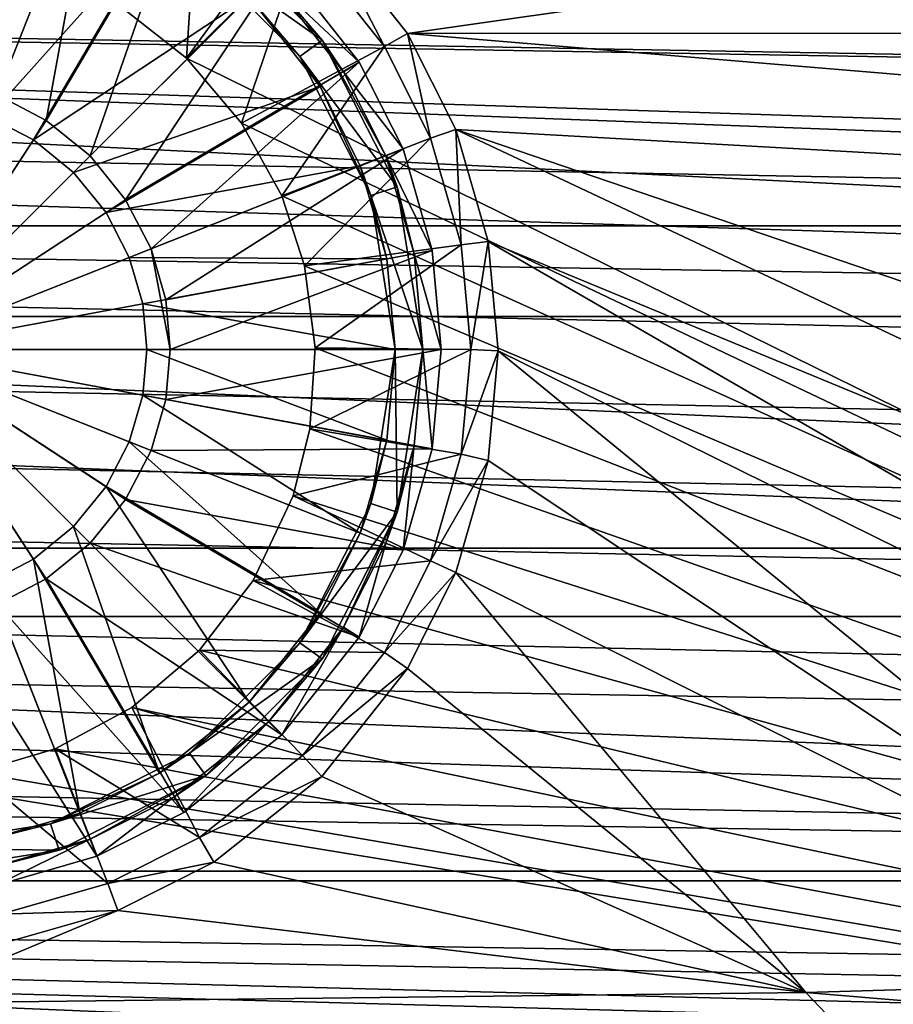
# Model space of a CAD drawing. Header units: metres. Extents: x -1004 to 0, y -808 to 0.
# Tile 47 of 120: x -489 to -394, y -741 to -634. Entities that reach past the tile are written whole.
import ezdxf

# ---------------------------------------------------------------- set-up
doc = ezdxf.new("R2010")
doc.units = ezdxf.units.M

msp = doc.modelspace()

# ---------------------------------------------------------------- linework, layer by layer
at = {"layer": 'top0123413'}
for points in [[(-10, -10, 90), (-470.61264, -638.481506, 90), (-477.800262, -632.855408, 90)], [(-217.024689, -763.271118, 90), (-470.61264, -638.481506, 90), (-10, -10, 90)], [(-446.666656, -635.821777, 108.924751), (-68.972, -581.893311, 109.866074), (-455.945892, -624.124634, 109.128922)], [(-446.666656, -635.821777, 108.924751), (-72.863602, -635.790283, 108.925301), (-68.972, -581.893311, 109.866074)], [(-469.2117, -617.209473, 100.647316), (-477.800262, -632.855408, 90), (-470.61264, -638.481506, 90)], [(-458.046448, -626.061951, 100.49279), (-469.2117, -617.209473, 100.647316), (-470.61264, -638.481506, 90)], [(-455.945892, -624.124634, 109.128922), (-458.046448, -626.061951, 100.49279), (-449.186218, -637.227966, 100.29789)], [(-446.666656, -635.821777, 108.924751), (-455.945892, -624.124634, 109.128922), (-449.186218, -637.227966, 100.29789)], [(-458.046448, -626.061951, 100.49279), (-470.61264, -638.481506, 90), (-464.635803, -645.519958, 90)], [(-449.186218, -637.227966, 100.29789), (-458.046448, -626.061951, 100.49279), (-464.635803, -645.519958, 90)], [(-446.666656, -635.821777, 108.924751), (-449.186218, -637.227966, 100.29789), (-444.19281, -647.143677, 100.124809)], [(-75.543327, -666.815796, 108.383751), (-72.863602, -635.790283, 108.925301), (-446.666656, -635.821777, 108.924751)], [(-441.436462, -646.210693, 108.743408), (-75.543327, -666.815796, 108.383751), (-446.666656, -635.821777, 108.924751)], [(-441.436462, -646.210693, 108.743408), (-446.666656, -635.821777, 108.924751), (-444.19281, -647.143677, 100.124809)], [(-449.186218, -637.227966, 100.29789), (-464.635803, -645.519958, 90), (-460.300934, -653.400208, 90)], [(-444.19281, -647.143677, 100.124809), (-449.186218, -637.227966, 100.29789), (-460.300934, -653.400208, 90)], [(-464.635803, -645.519958, 90), (-470.61264, -638.481506, 90), (-217.024689, -763.271118, 90)], [(-217.024689, -763.271118, 90), (-460.300934, -653.400208, 90), (-464.635803, -645.519958, 90)], [(-444.19281, -647.143677, 100.124809), (-460.300934, -653.400208, 90), (-457.822479, -660.988586, 90)], [(-440.863068, -658.717896, 99.922783), (-444.19281, -647.143677, 100.124809), (-457.822479, -660.988586, 90)], [(-441.436462, -646.210693, 108.743408), (-444.19281, -647.143677, 100.124809), (-440.863068, -658.717896, 99.922783)], [(-255.874863, -733.559692, 107.218727), (-441.436462, -646.210693, 108.743408), (-437.949738, -658.335693, 108.531769)], [(-255.874863, -733.559692, 107.218727), (-196.51123, -729.609436, 107.287682), (-441.436462, -646.210693, 108.743408)], [(-196.51123, -729.609436, 107.287682), (-75.543327, -666.815796, 108.383751), (-441.436462, -646.210693, 108.743408)], [(-437.949738, -658.335693, 108.531769), (-441.436462, -646.210693, 108.743408), (-440.863068, -658.717896, 99.922783)], [(-457.822479, -660.988586, 90), (-460.300934, -653.400208, 90), (-217.024689, -763.271118, 90)], [(-440.863068, -658.717896, 99.922783), (-457.822479, -660.988586, 90), (-456.670807, -669.859314, 90)], [(-439.823486, -670.037109, 99.725204), (-440.863068, -658.717896, 99.922783), (-456.670807, -669.859314, 90)], [(-437.949738, -658.335693, 108.531769), (-440.863068, -658.717896, 99.922783), (-439.823486, -670.037109, 99.725204)], [(-436.861908, -670.190369, 108.324844), (-437.949738, -658.335693, 108.531769), (-439.823486, -670.037109, 99.725204)], [(-303.401001, -736.096741, 107.174446), (-437.949738, -658.335693, 108.531769), (-436.861908, -670.190369, 108.324844)], [(-303.401001, -736.096741, 107.174446), (-255.874863, -733.559692, 107.218727), (-437.949738, -658.335693, 108.531769)], [(-456.670807, -669.859314, 90), (-457.822479, -660.988586, 90), (-217.024689, -763.271118, 90)], [(-439.823486, -670.037109, 99.725204), (-456.670807, -669.859314, 90), (-457.254608, -678.631104, 90)], [(-217.024689, -763.271118, 90), (-457.254608, -678.631104, 90), (-456.670807, -669.859314, 90)], [(-440.86087, -681.350769, 99.527725), (-439.823486, -670.037109, 99.725204), (-457.254608, -678.631104, 90)], [(-436.861908, -670.190369, 108.324844), (-439.823486, -670.037109, 99.725204), (-440.86087, -681.350769, 99.527725)], [(-437.949738, -682.045044, 108.11792), (-436.861908, -670.190369, 108.324844), (-440.86087, -681.350769, 99.527725)], [(-436.861908, -670.190369, 108.324844), (-437.949738, -682.045044, 108.11792), (-353.664551, -738.182129, 107.138046)], [(-353.664551, -738.182129, 107.138046), (-303.401001, -736.096741, 107.174446), (-436.861908, -670.190369, 108.324844)], [(-440.86087, -681.350769, 99.527725), (-457.254608, -678.631104, 90), (-459.069885, -685.87146, 90)], [(-459.069885, -685.87146, 90), (-457.254608, -678.631104, 90), (-217.024689, -763.271118, 90)], [(-444.188354, -692.925598, 99.325684), (-440.86087, -681.350769, 99.527725), (-459.069885, -685.87146, 90)], [(-437.949738, -682.045044, 108.11792), (-440.86087, -681.350769, 99.527725), (-444.188354, -692.925598, 99.325684)], [(-441.436462, -694.170044, 107.906281), (-437.949738, -682.045044, 108.11792), (-444.188354, -692.925598, 99.325684)], [(-437.949738, -682.045044, 108.11792), (-441.436462, -694.170044, 107.906281), (-353.664551, -738.182129, 107.138046)], [(-444.188354, -692.925598, 99.325684), (-459.069885, -685.87146, 90), (-463.392822, -695.056335, 90)], [(-463.392822, -695.056335, 90), (-459.069885, -685.87146, 90), (-217.024689, -763.271118, 90)], [(-449.181946, -702.845642, 99.152527), (-444.188354, -692.925598, 99.325684), (-463.392822, -695.056335, 90)], [(-441.436462, -694.170044, 107.906281), (-444.188354, -692.925598, 99.325684), (-449.181946, -702.845642, 99.152527)], [(-449.181946, -702.845642, 99.152527), (-463.392822, -695.056335, 90), (-469.208771, -702.596619, 90)], [(-217.024689, -763.271118, 90), (-469.208771, -702.596619, 90), (-463.392822, -695.056335, 90)], [(-446.666656, -704.55896, 107.724937), (-441.436462, -694.170044, 107.906281), (-449.181946, -702.845642, 99.152527)], [(-441.436462, -694.170044, 107.906281), (-446.666656, -704.55896, 107.724937), (-403.542206, -739.649902, 107.112427)], [(-353.664551, -738.182129, 107.138046), (-441.436462, -694.170044, 107.906281), (-403.542206, -739.649902, 107.112427)], [(-458.037872, -714.010071, 98.957649), (-469.208771, -702.596619, 90), (-476.532684, -708.799988, 90)], [(-476.532684, -708.799988, 90), (-469.208771, -702.596619, 90), (-217.024689, -763.271118, 90)], [(-458.037872, -714.010071, 98.957649), (-449.181946, -702.845642, 99.152527), (-469.208771, -702.596619, 90)], [(-446.666656, -704.55896, 107.724937), (-449.181946, -702.845642, 99.152527), (-458.037872, -714.010071, 98.957649)], [(-455.945892, -716.256104, 107.52076), (-446.666656, -704.55896, 107.724937), (-458.037872, -714.010071, 98.957649)], [(-403.542206, -739.649902, 107.112427), (-446.666656, -704.55896, 107.724937), (-455.945892, -716.256104, 107.52076)], [(-469.204803, -722.86676, 98.803055), (-476.532684, -708.799988, 90), (-484.840179, -713.259583, 90)], [(-484.840179, -713.259583, 90), (-476.532684, -708.799988, 90), (-217.024689, -763.271118, 90)], [(-469.204803, -722.86676, 98.803055), (-458.037872, -714.010071, 98.957649), (-476.532684, -708.799988, 90)], [(-479.124207, -727.859497, 98.715912), (-484.840179, -713.259583, 90), (-493.500549, -715.832275, 90)], [(-217.024689, -763.271118, 90), (-493.500549, -715.832275, 90), (-484.840179, -713.259583, 90)], [(-479.124207, -727.859497, 98.715912), (-469.204803, -722.86676, 98.803055), (-484.840179, -713.259583, 90)], [(-455.945892, -716.256104, 107.52076), (-458.037872, -714.010071, 98.957649), (-469.204803, -722.86676, 98.803055)], [(-502.018646, -716.639648, 90), (-493.500549, -715.832275, 90), (-217.024689, -763.271118, 90)], [(-490.70047, -731.187622, 98.657814), (-479.124207, -727.859497, 98.715912), (-493.500549, -715.832275, 90)], [(-467.644836, -725.533936, 107.358818), (-455.945892, -716.256104, 107.52076), (-469.204803, -722.86676, 98.803055)], [(-455.945892, -716.256104, 107.52076), (-467.644836, -725.533936, 107.358818), (-403.542206, -739.649902, 107.112427)], [(-787.024658, -763.271118, 90), (-502.018646, -716.639648, 90), (-217.024689, -763.271118, 90)], [(-467.644836, -725.533936, 107.358818), (-469.204803, -722.86676, 98.803055), (-479.124207, -727.859497, 98.715912)], [(-478.035339, -730.763306, 107.26754), (-467.644836, -725.533936, 107.358818), (-479.124207, -727.859497, 98.715912)], [(-467.644836, -725.533936, 107.358818), (-478.035339, -730.763306, 107.26754), (-403.542206, -739.649902, 107.112427)], [(-478.035339, -730.763306, 107.26754), (-479.124207, -727.859497, 98.715912), (-490.70047, -731.187622, 98.657814)], [(-403.542206, -739.649902, 107.112427), (-478.035339, -730.763306, 107.26754), (-502.018616, -740.803467, 107.092285)], [(-478.035339, -730.763306, 107.26754), (-490.16217, -734.249512, 107.206688), (-502.018616, -740.803467, 107.092285)], [(-490.16217, -734.249512, 107.206688), (-478.035339, -730.763306, 107.26754), (-490.70047, -731.187622, 98.657814)], [(-353.664551, -738.182129, 107.138046), (-403.542206, -739.649902, 107.112427), (-346.450989, -744.4599, 134.737961)], [(-403.542206, -739.649902, 107.112427), (-502.018616, -740.803467, 107.092285), (-398.302673, -745.139038, 134.642822)], [(-346.450989, -744.4599, 134.737961), (-403.542206, -739.649902, 107.112427), (-398.302673, -745.139038, 134.642822)], [(-398.302673, -745.139038, 134.642822), (-502.018616, -740.803467, 107.092285), (-605.734558, -745.139038, 134.642822)]]:
    msp.add_3dface(points, dxfattribs=at)
at = {"layer": 'top0123414'}
for points in [[(-861.490417, -642.571228, 2160.922607), (-820.791748, -630.385498, 2167.143799), (-122.590469, -656.636841, 2152.847168)], [(-860.662659, -642.614624, 2164.17627), (-111.604218, -666.464417, 2150.060791), (-820.791748, -631.100647, 2169.999756)], [(-122.590469, -656.636841, 2152.847168), (-820.791748, -630.385498, 2167.143799), (-142.546951, -642.57135, 2160.922363)], [(-820.791748, -630.385498, 2167.143799), (-183.245575, -630.385498, 2167.143799), (-142.546951, -642.57135, 2160.922363)], [(-111.604218, -666.464417, 2150.060791), (-126.549164, -653.800354, 2157.918945), (-820.791748, -631.100647, 2169.999756)], [(-820.791748, -631.100647, 2169.999756), (-126.549164, -653.800354, 2157.918945), (-143.374649, -642.614624, 2164.17627)], [(-820.791748, -631.100647, 2169.999756), (-143.374649, -642.614624, 2164.17627), (-183.245575, -631.100647, 2169.999756)], [(-881.446838, -656.636719, 2152.847168), (-861.490417, -642.571228, 2160.922607), (-122.590469, -656.636841, 2152.847168)], [(-111.604218, -666.464417, 2150.060791), (-860.662659, -642.614624, 2164.17627), (-877.488159, -653.800354, 2157.918945)], [(-892.433105, -666.464417, 2150.060791), (-111.604218, -666.464417, 2150.060791), (-877.488159, -653.800354, 2157.918945)], [(-900.24408, -674.100098, 2141.3396), (-881.446838, -656.636719, 2152.847168), (-88.32534, -691.559998, 2127.946533)], [(-88.32534, -691.559998, 2127.946533), (-881.446838, -656.636719, 2152.847168), (-103.794624, -674.098572, 2141.340576)], [(-881.446838, -656.636719, 2152.847168), (-122.590469, -656.636841, 2152.847168), (-103.794624, -674.098572, 2141.340576)], [(-82.025612, -698.934814, 2125.518311), (-892.433105, -666.464417, 2150.060791), (-908.267273, -682.555786, 2138.76001)], [(-82.025612, -698.934814, 2125.518311), (-95.77002, -682.555786, 2138.76001), (-892.433105, -666.464417, 2150.060791)], [(-95.77002, -682.555786, 2138.76001), (-111.604218, -666.464417, 2150.060791), (-892.433105, -666.464417, 2150.060791)], [(-915.710327, -691.557922, 2127.948242), (-900.24408, -674.100098, 2141.3396), (-88.32534, -691.559998, 2127.946533)], [(-922.011719, -698.934814, 2125.518311), (-82.025612, -698.934814, 2125.518311), (-908.267273, -682.555786, 2138.76001)], [(-929.519958, -710.107422, 2111.224365), (-915.710327, -691.557922, 2127.948242), (-64.485641, -726.523254, 2093.7229)], [(-64.485641, -726.523254, 2093.7229), (-915.710327, -691.557922, 2127.948242), (-74.51738, -710.107361, 2111.224365)], [(-915.710327, -691.557922, 2127.948242), (-88.32534, -691.559998, 2127.946533), (-74.51738, -710.107361, 2111.224365)], [(-62.764313, -727.559326, 2097.011475), (-922.011719, -698.934814, 2125.518311), (-932.55365, -713.46698, 2112.021973)], [(-62.764313, -727.559326, 2097.011475), (-71.483635, -713.46698, 2112.021973), (-922.011719, -698.934814, 2125.518311)], [(-71.483635, -713.46698, 2112.021973), (-82.025612, -698.934814, 2125.518311), (-922.011719, -698.934814, 2125.518311)], [(-939.551636, -726.523193, 2093.723145), (-929.519958, -710.107422, 2111.224365), (-64.485641, -726.523254, 2093.7229)], [(-941.27301, -727.559326, 2097.011475), (-62.764313, -727.559326, 2097.011475), (-932.55365, -713.46698, 2112.021973)], [(-946.362122, -741.070984, 2075.415039), (-939.551636, -726.523193, 2093.723145), (-54.187531, -749.625977, 2063.023682)], [(-54.187531, -749.625977, 2063.023682), (-939.551636, -726.523193, 2093.723145), (-57.675217, -741.070984, 2075.415039)], [(-939.551636, -726.523193, 2093.723145), (-64.485641, -726.523254, 2093.7229), (-57.675217, -741.070984, 2075.415039)], [(-941.27301, -727.559326, 2097.011475), (-949.259888, -744.18219, 2076.154297), (-51.716675, -751.684326, 2065.279785)], [(-51.716675, -751.684326, 2065.279785), (-54.777439, -744.18219, 2076.154297), (-941.27301, -727.559326, 2097.011475)], [(-54.777439, -744.18219, 2076.154297), (-62.764313, -727.559326, 2097.011475), (-941.27301, -727.559326, 2097.011475)]]:
    msp.add_3dface(points, dxfattribs=at)
at = {"layer": 'top0123422'}
for points in [[(-480.301758, -615.182617, 111.452499), (-491.282684, -612.025391, 111.452499), (-491.104034, -642.470093, 115.948647)], [(-485.792908, -645.221558, 115.948647), (-480.301758, -615.182617, 111.452499), (-491.104034, -642.470093, 115.948647)], [(-470.890594, -619.920166, 111.452499), (-480.301758, -615.182617, 111.452499), (-485.792908, -645.221558, 115.948647)], [(-492.192505, -616.941833, 109.382034), (-482.142151, -619.831543, 109.382034), (-497.084229, -643.374268, 113.182106)], [(-482.142151, -619.831543, 109.382034), (-492.03656, -644.825562, 113.182106), (-497.084229, -643.374268, 113.182106)], [(-482.142151, -619.831543, 109.382034), (-473.526306, -624.169006, 109.382034), (-492.03656, -644.825562, 113.182106)], [(-481.051636, -649.073059, 115.948647), (-470.890594, -619.920166, 111.452499), (-485.792908, -645.221558, 115.948647)], [(-460.299591, -628.320984, 111.452499), (-470.890594, -619.920166, 111.452499), (-481.051636, -649.073059, 115.948647)], [(-473.526306, -624.169006, 109.382034), (-487.179199, -647.34198, 113.182106), (-492.03656, -644.825562, 113.182106)], [(-473.526306, -624.169006, 109.382034), (-463.835083, -631.856506, 109.382034), (-487.179199, -647.34198, 113.182106)], [(-468.515076, -623.926331, 101.509148), (-455.904877, -636.536499, 101.509148), (-470.278442, -626.353333, 101.509148)], [(-455.904877, -636.536499, 101.509148), (-468.515076, -623.926331, 101.509148), (-461.713745, -629.735168, 108.797249)], [(-458.331909, -638.299866, 101.509148), (-463.835083, -631.856506, 109.382034), (-470.278442, -626.353333, 101.509148)], [(-455.904877, -636.536499, 101.509148), (-458.331909, -638.299866, 101.509148), (-470.278442, -626.353333, 101.509148)], [(-477.200134, -653.814331, 115.948647), (-460.299591, -628.320984, 111.452499), (-481.051636, -649.073059, 115.948647)], [(-451.898743, -638.912048, 111.452499), (-460.299591, -628.320984, 111.452499), (-477.200134, -653.814331, 115.948647)], [(-461.713745, -629.735168, 108.797249), (-460.299591, -628.320984, 108.389137), (-451.898743, -638.912048, 108.389137)], [(-451.898743, -638.912048, 108.389137), (-460.299591, -628.320984, 108.389137), (-451.898743, -638.912048, 111.452499)], [(-451.898743, -638.912048, 111.452499), (-460.299591, -628.320984, 108.389137), (-460.299591, -628.320984, 111.452499)], [(-453.598236, -639.966309, 108.797249), (-461.713745, -629.735168, 108.797249), (-451.898743, -638.912048, 108.389137)], [(-455.904877, -636.536499, 101.509148), (-461.713745, -629.735168, 108.797249), (-453.598236, -639.966309, 108.797249)], [(-463.835083, -631.856506, 109.382034), (-482.842987, -650.864441, 113.182106), (-487.179199, -647.34198, 113.182106)], [(-463.835083, -631.856506, 109.382034), (-456.147552, -641.547729, 109.382034), (-482.842987, -650.864441, 113.182106)], [(-456.147552, -641.547729, 109.382034), (-463.835083, -631.856506, 109.382034), (-458.331909, -638.299866, 101.509148)], [(-455.904877, -636.536499, 101.509148), (-447.808624, -652.426331, 101.509148), (-458.331909, -638.299866, 101.509148)], [(-447.808624, -652.426331, 101.509148), (-455.904877, -636.536499, 101.509148), (-449.020721, -649.059326, 108.797256)], [(-449.020721, -649.059326, 108.797256), (-455.904877, -636.536499, 101.509148), (-453.598236, -639.966309, 108.797249)], [(-450.661774, -653.353333, 101.509148), (-456.147552, -641.547729, 109.382034), (-458.331909, -638.299866, 101.509148)], [(-447.808624, -652.426331, 101.509148), (-450.661774, -653.353333, 101.509148), (-458.331909, -638.299866, 101.509148)], [(-474.448639, -659.125488, 115.948647), (-451.898743, -638.912048, 111.452499), (-477.200134, -653.814331, 115.948647)], [(-474.448639, -659.125488, 115.948647), (-447.161194, -648.323181, 111.452507), (-451.898743, -638.912048, 111.452499)], [(-453.598236, -639.966309, 108.797249), (-451.898743, -638.912048, 108.389137), (-447.161194, -648.323181, 108.389137)], [(-447.161194, -648.323181, 108.389137), (-451.898743, -638.912048, 108.389137), (-447.161194, -648.323181, 111.452507)], [(-447.161194, -648.323181, 111.452507), (-451.898743, -638.912048, 108.389137), (-451.898743, -638.912048, 111.452499)], [(-449.020721, -649.059326, 108.797256), (-453.598236, -639.966309, 108.797249), (-447.161194, -648.323181, 108.389137)], [(-456.147552, -641.547729, 109.382034), (-479.320557, -655.200623, 113.182106), (-482.842987, -650.864441, 113.182106)], [(-456.147552, -641.547729, 109.382034), (-451.810089, -650.163574, 109.382034), (-479.320557, -655.200623, 113.182106)], [(-451.810089, -650.163574, 109.382034), (-456.147552, -641.547729, 109.382034), (-450.661774, -653.353333, 101.509148)], [(-485.792908, -645.221558, 115.948647), (-491.104034, -642.470093, 115.948647), (-502.018829, -670.040283, 117.452507)], [(-492.03656, -644.825562, 113.182106), (-487.179199, -647.34198, 113.182106), (-502.018829, -670.040283, 114.452507)], [(-481.051636, -649.073059, 115.948647), (-485.792908, -645.221558, 115.948647), (-502.018829, -670.040283, 117.452507)], [(-487.179199, -647.34198, 113.182106), (-482.842987, -650.864441, 113.182106), (-502.018829, -670.040283, 114.452507)], [(-477.200134, -653.814331, 115.948647), (-481.051636, -649.073059, 115.948647), (-502.018829, -670.040283, 117.452507)], [(-472.861755, -664.644653, 115.948647), (-447.161194, -648.323181, 111.452507), (-474.448639, -659.125488, 115.948647)], [(-444.003937, -659.304138, 111.452507), (-447.161194, -648.323181, 111.452507), (-472.861755, -664.644653, 115.948647)], [(-449.020721, -649.059326, 108.797256), (-447.161194, -648.323181, 108.389137), (-444.003937, -659.304138, 108.389137)], [(-445.97049, -659.66803, 108.797256), (-449.020721, -649.059326, 108.797256), (-444.003937, -659.304138, 108.389137)], [(-445.97049, -659.66803, 108.797256), (-447.808624, -652.426331, 101.509148), (-449.020721, -649.059326, 108.797256)], [(-444.003937, -659.304138, 111.452507), (-444.003937, -659.304138, 108.389137), (-447.161194, -648.323181, 108.389137)], [(-444.003937, -659.304138, 111.452507), (-447.161194, -648.323181, 108.389137), (-447.161194, -648.323181, 111.452507)], [(-451.810089, -650.163574, 109.382034), (-476.804138, -660.057983, 113.182106), (-479.320557, -655.200623, 113.182106)], [(-451.810089, -650.163574, 109.382034), (-448.92041, -660.213928, 109.382042), (-476.804138, -660.057983, 113.182106)], [(-448.92041, -660.213928, 109.382042), (-451.810089, -650.163574, 109.382034), (-450.661774, -653.353333, 101.509148)], [(-482.842987, -650.864441, 113.182106), (-479.320557, -655.200623, 113.182106), (-502.018829, -670.040283, 114.452507)], [(-447.808624, -652.426331, 101.509148), (-445.018829, -670.040283, 101.509148), (-450.661774, -653.353333, 101.509148)], [(-445.018829, -670.040283, 101.509148), (-447.808624, -652.426331, 101.509148), (-445.97049, -659.66803, 108.797256)], [(-448.92041, -660.213928, 109.382042), (-450.661774, -653.353333, 101.509148), (-448.018829, -670.040283, 101.509148)], [(-445.018829, -670.040283, 101.509148), (-448.018829, -670.040283, 101.509148), (-450.661774, -653.353333, 101.509148)], [(-474.448639, -659.125488, 115.948647), (-477.200134, -653.814331, 115.948647), (-502.018829, -670.040283, 117.452507)], [(-479.320557, -655.200623, 113.182106), (-476.804138, -660.057983, 113.182106), (-502.018829, -670.040283, 114.452507)], [(-474.448639, -659.125488, 115.948647), (-502.018829, -670.040283, 117.452507), (-472.36673, -670.040283, 115.948647)], [(-472.36673, -670.040283, 115.948647), (-472.861755, -664.644653, 115.948647), (-474.448639, -659.125488, 115.948647)], [(-444.003937, -659.304138, 111.452507), (-472.861755, -664.644653, 115.948647), (-472.36673, -670.040283, 115.948647)], [(-443.01889, -670.040283, 111.452507), (-444.003937, -659.304138, 111.452507), (-472.36673, -670.040283, 115.948647)], [(-445.97049, -659.66803, 108.797256), (-444.003937, -659.304138, 108.389137), (-443.01889, -670.040283, 108.389137)], [(-445.018829, -670.040283, 108.797256), (-445.97049, -659.66803, 108.797256), (-443.01889, -670.040283, 108.389137)], [(-445.018829, -670.040283, 108.797256), (-445.018829, -670.040283, 101.509148), (-445.97049, -659.66803, 108.797256)], [(-443.01889, -670.040283, 111.452507), (-443.01889, -670.040283, 108.389137), (-444.003937, -659.304138, 111.452507)], [(-443.01889, -670.040283, 108.389137), (-444.003937, -659.304138, 108.389137), (-444.003937, -659.304138, 111.452507)], [(-476.804138, -660.057983, 113.182106), (-475.352814, -665.105652, 113.182106), (-502.018829, -670.040283, 114.452507)], [(-448.92041, -660.213928, 109.382042), (-475.352814, -665.105652, 113.182106), (-476.804138, -660.057983, 113.182106)], [(-448.92041, -660.213928, 109.382042), (-448.018829, -670.040283, 109.382042), (-475.352814, -665.105652, 113.182106)], [(-448.018829, -670.040283, 109.382042), (-448.92041, -660.213928, 109.382042), (-448.018829, -670.040283, 101.509148)], [(-475.352814, -665.105652, 113.182106), (-474.900085, -670.040283, 113.182106), (-502.018829, -670.040283, 114.452507)], [(-448.018829, -670.040283, 109.382042), (-474.900085, -670.040283, 113.182106), (-475.352814, -665.105652, 113.182106)], [(-491.104034, -697.610474, 115.948647), (-485.792908, -694.858948, 115.948647), (-502.018829, -670.040283, 117.452507)], [(-485.792908, -694.858948, 115.948647), (-481.051636, -691.007507, 115.948647), (-502.018829, -670.040283, 117.452507)], [(-481.051636, -691.007507, 115.948647), (-477.200134, -686.266235, 115.948647), (-502.018829, -670.040283, 117.452507)], [(-477.200134, -686.266235, 115.948647), (-474.448639, -680.955078, 115.948647), (-502.018829, -670.040283, 117.452507)], [(-472.36673, -670.040283, 115.948647), (-502.018829, -670.040283, 117.452507), (-472.861755, -675.435852, 115.948647)], [(-502.018829, -670.040283, 117.452507), (-474.448639, -680.955078, 115.948647), (-472.861755, -675.435852, 115.948647)], [(-474.900085, -670.040283, 113.182106), (-475.352814, -674.974915, 113.182106), (-502.018829, -670.040283, 114.452507)], [(-475.352814, -674.974915, 113.182106), (-476.804138, -680.022522, 113.182106), (-502.018829, -670.040283, 114.452507)], [(-476.804138, -680.022522, 113.182106), (-479.320557, -684.879944, 113.182106), (-502.018829, -670.040283, 114.452507)], [(-479.320557, -684.879944, 113.182106), (-482.842987, -689.216125, 113.182106), (-502.018829, -670.040283, 114.452507)], [(-482.842987, -689.216125, 113.182106), (-487.179199, -692.738586, 113.182106), (-502.018829, -670.040283, 114.452507)], [(-487.179199, -692.738586, 113.182106), (-492.03656, -695.255005, 113.182106), (-502.018829, -670.040283, 114.452507)], [(-448.92041, -679.866577, 109.382042), (-475.352814, -674.974915, 113.182106), (-474.900085, -670.040283, 113.182106)], [(-448.018829, -670.040283, 109.382042), (-448.92041, -679.866577, 109.382042), (-474.900085, -670.040283, 113.182106)], [(-444.003937, -680.776428, 111.452507), (-443.01889, -670.040283, 111.452507), (-472.861755, -675.435852, 115.948647)], [(-472.861755, -675.435852, 115.948647), (-443.01889, -670.040283, 111.452507), (-472.36673, -670.040283, 115.948647)], [(-448.018829, -670.040283, 101.509148), (-450.661774, -686.727173, 101.509148), (-448.92041, -679.866577, 109.382042)], [(-447.808624, -687.654236, 101.509148), (-450.661774, -686.727173, 101.509148), (-448.018829, -670.040283, 101.509148)], [(-448.018829, -670.040283, 109.382042), (-448.018829, -670.040283, 101.509148), (-448.92041, -679.866577, 109.382042)], [(-445.018829, -670.040283, 101.509148), (-447.808624, -687.654236, 101.509148), (-448.018829, -670.040283, 101.509148)], [(-445.97049, -680.412476, 108.797256), (-447.808624, -687.654236, 101.509148), (-445.018829, -670.040283, 101.509148)], [(-444.003937, -680.776428, 108.389137), (-445.97049, -680.412476, 108.797256), (-445.018829, -670.040283, 108.797256)], [(-445.018829, -670.040283, 108.797256), (-445.97049, -680.412476, 108.797256), (-445.018829, -670.040283, 101.509148)], [(-443.01889, -670.040283, 108.389137), (-444.003937, -680.776428, 108.389137), (-445.018829, -670.040283, 108.797256)], [(-443.01889, -670.040283, 108.389137), (-443.01889, -670.040283, 111.452507), (-444.003937, -680.776428, 108.389137)], [(-443.01889, -670.040283, 111.452507), (-444.003937, -680.776428, 111.452507), (-444.003937, -680.776428, 108.389137)], [(-451.810089, -689.916931, 109.382042), (-476.804138, -680.022522, 113.182106), (-475.352814, -674.974915, 113.182106)], [(-448.92041, -679.866577, 109.382042), (-451.810089, -689.916931, 109.382042), (-475.352814, -674.974915, 113.182106)], [(-474.448639, -680.955078, 115.948647), (-444.003937, -680.776428, 111.452507), (-472.861755, -675.435852, 115.948647)], [(-456.147552, -698.532776, 109.382042), (-479.320557, -684.879944, 113.182106), (-476.804138, -680.022522, 113.182106)], [(-451.810089, -689.916931, 109.382042), (-456.147552, -698.532776, 109.382042), (-476.804138, -680.022522, 113.182106)], [(-448.92041, -679.866577, 109.382042), (-450.661774, -686.727173, 101.509148), (-451.810089, -689.916931, 109.382042)], [(-477.200134, -686.266235, 115.948647), (-447.161194, -691.757385, 111.452507), (-474.448639, -680.955078, 115.948647)], [(-447.161194, -691.757385, 111.452507), (-444.003937, -680.776428, 111.452507), (-474.448639, -680.955078, 115.948647)], [(-447.161194, -691.757385, 108.389137), (-449.020721, -691.02124, 108.797256), (-445.97049, -680.412476, 108.797256)], [(-445.97049, -680.412476, 108.797256), (-449.020721, -691.02124, 108.797256), (-447.808624, -687.654236, 101.509148)], [(-444.003937, -680.776428, 108.389137), (-447.161194, -691.757385, 108.389137), (-445.97049, -680.412476, 108.797256)], [(-444.003937, -680.776428, 108.389137), (-444.003937, -680.776428, 111.452507), (-447.161194, -691.757385, 111.452507)], [(-444.003937, -680.776428, 108.389137), (-447.161194, -691.757385, 111.452507), (-447.161194, -691.757385, 108.389137)], [(-463.835083, -708.22406, 109.382042), (-482.842987, -689.216125, 113.182106), (-479.320557, -684.879944, 113.182106)], [(-456.147552, -698.532776, 109.382042), (-463.835083, -708.22406, 109.382042), (-479.320557, -684.879944, 113.182106)], [(-481.051636, -691.007507, 115.948647), (-451.898743, -701.168518, 111.452507), (-477.200134, -686.266235, 115.948647)], [(-451.898743, -701.168518, 111.452507), (-447.161194, -691.757385, 111.452507), (-477.200134, -686.266235, 115.948647)], [(-450.661774, -686.727173, 101.509148), (-458.331909, -701.780701, 101.509148), (-451.810089, -689.916931, 109.382042)], [(-450.661774, -686.727173, 101.509148), (-447.808624, -687.654236, 101.509148), (-458.331909, -701.780701, 101.509148)], [(-447.808624, -687.654236, 101.509148), (-455.904877, -703.544006, 101.509148), (-458.331909, -701.780701, 101.509148)], [(-447.808624, -687.654236, 101.509148), (-453.598236, -700.114258, 108.797256), (-455.904877, -703.544006, 101.509148)], [(-449.020721, -691.02124, 108.797256), (-453.598236, -700.114258, 108.797256), (-447.808624, -687.654236, 101.509148)], [(-473.526306, -715.91156, 109.382042), (-487.179199, -692.738586, 113.182106), (-482.842987, -689.216125, 113.182106)], [(-463.835083, -708.22406, 109.382042), (-473.526306, -715.91156, 109.382042), (-482.842987, -689.216125, 113.182106)], [(-451.810089, -689.916931, 109.382042), (-458.331909, -701.780701, 101.509148), (-456.147552, -698.532776, 109.382042)], [(-485.792908, -694.858948, 115.948647), (-460.299591, -711.759521, 111.452507), (-481.051636, -691.007507, 115.948647)], [(-460.299591, -711.759521, 111.452507), (-451.898743, -701.168518, 111.452507), (-481.051636, -691.007507, 115.948647)], [(-451.898743, -701.168518, 108.389137), (-453.598236, -700.114258, 108.797256), (-449.020721, -691.02124, 108.797256)], [(-447.161194, -691.757385, 108.389137), (-451.898743, -701.168518, 108.389137), (-449.020721, -691.02124, 108.797256)], [(-447.161194, -691.757385, 111.452507), (-451.898743, -701.168518, 111.452507), (-447.161194, -691.757385, 108.389137)], [(-447.161194, -691.757385, 108.389137), (-451.898743, -701.168518, 111.452507), (-451.898743, -701.168518, 108.389137)], [(-482.142151, -720.249023, 109.382042), (-492.03656, -695.255005, 113.182106), (-487.179199, -692.738586, 113.182106)], [(-473.526306, -715.91156, 109.382042), (-482.142151, -720.249023, 109.382042), (-487.179199, -692.738586, 113.182106)], [(-491.104034, -697.610474, 115.948647), (-470.890594, -720.1604, 111.452507), (-485.792908, -694.858948, 115.948647)], [(-470.890594, -720.1604, 111.452507), (-460.299591, -711.759521, 111.452507), (-485.792908, -694.858948, 115.948647)], [(-482.142151, -720.249023, 109.382042), (-492.192505, -723.138733, 109.382042), (-492.03656, -695.255005, 113.182106)], [(-496.62326, -699.197388, 115.948647), (-480.301758, -724.897949, 111.452507), (-491.104034, -697.610474, 115.948647)], [(-480.301758, -724.897949, 111.452507), (-470.890594, -720.1604, 111.452507), (-491.104034, -697.610474, 115.948647)], [(-491.282684, -728.055176, 111.452507), (-480.301758, -724.897949, 111.452507), (-496.62326, -699.197388, 115.948647)], [(-458.331909, -701.780701, 101.509148), (-463.835083, -708.22406, 109.382042), (-456.147552, -698.532776, 109.382042)], [(-460.299591, -711.759521, 108.389137), (-461.713745, -710.345337, 108.797256), (-453.598236, -700.114258, 108.797256)], [(-453.598236, -700.114258, 108.797256), (-461.713745, -710.345337, 108.797256), (-455.904877, -703.544006, 101.509148)], [(-451.898743, -701.168518, 108.389137), (-460.299591, -711.759521, 108.389137), (-453.598236, -700.114258, 108.797256)], [(-451.898743, -701.168518, 111.452507), (-460.299591, -711.759521, 111.452507), (-451.898743, -701.168518, 108.389137)], [(-451.898743, -701.168518, 108.389137), (-460.299591, -711.759521, 111.452507), (-460.299591, -711.759521, 108.389137)], [(-458.331909, -701.780701, 101.509148), (-470.278442, -713.727173, 101.509148), (-463.835083, -708.22406, 109.382042)], [(-458.331909, -701.780701, 101.509148), (-455.904877, -703.544006, 101.509148), (-470.278442, -713.727173, 101.509148)], [(-455.904877, -703.544006, 101.509148), (-468.515076, -716.154236, 101.509148), (-470.278442, -713.727173, 101.509148)], [(-455.904877, -703.544006, 101.509148), (-461.713745, -710.345337, 108.797256), (-468.515076, -716.154236, 101.509148)], [(-470.278442, -713.727173, 101.509148), (-473.526306, -715.91156, 109.382042), (-463.835083, -708.22406, 109.382042)], [(-470.890594, -720.1604, 108.389137), (-471.944855, -718.460876, 108.797256), (-461.713745, -710.345337, 108.797256)], [(-461.713745, -710.345337, 108.797256), (-471.944855, -718.460876, 108.797256), (-468.515076, -716.154236, 101.509148)], [(-460.299591, -711.759521, 108.389137), (-470.890594, -720.1604, 108.389137), (-461.713745, -710.345337, 108.797256)], [(-460.299591, -711.759521, 111.452507), (-470.890594, -720.1604, 111.452507), (-460.299591, -711.759521, 108.389137)], [(-460.299591, -711.759521, 108.389137), (-470.890594, -720.1604, 111.452507), (-470.890594, -720.1604, 108.389137)], [(-470.278442, -713.727173, 101.509148), (-485.331909, -721.397339, 101.509148), (-473.526306, -715.91156, 109.382042)], [(-470.278442, -713.727173, 101.509148), (-468.515076, -716.154236, 101.509148), (-485.331909, -721.397339, 101.509148)], [(-485.331909, -721.397339, 101.509148), (-482.142151, -720.249023, 109.382042), (-473.526306, -715.91156, 109.382042)], [(-468.515076, -716.154236, 101.509148), (-484.404877, -724.250488, 101.509148), (-485.331909, -721.397339, 101.509148)], [(-468.515076, -716.154236, 101.509148), (-481.037903, -723.038391, 108.797256), (-484.404877, -724.250488, 101.509148)], [(-468.515076, -716.154236, 101.509148), (-471.944855, -718.460876, 108.797256), (-481.037903, -723.038391, 108.797256)], [(-480.301758, -724.897949, 108.389137), (-481.037903, -723.038391, 108.797256), (-471.944855, -718.460876, 108.797256)], [(-470.890594, -720.1604, 108.389137), (-480.301758, -724.897949, 108.389137), (-471.944855, -718.460876, 108.797256)], [(-482.142151, -720.249023, 109.382042), (-485.331909, -721.397339, 101.509148), (-492.192505, -723.138733, 109.382042)], [(-470.890594, -720.1604, 111.452507), (-480.301758, -724.897949, 111.452507), (-470.890594, -720.1604, 108.389137)], [(-470.890594, -720.1604, 108.389137), (-480.301758, -724.897949, 111.452507), (-480.301758, -724.897949, 108.389137)], [(-485.331909, -721.397339, 101.509148), (-502.018829, -724.040283, 101.509148), (-492.192505, -723.138733, 109.382042)], [(-485.331909, -721.397339, 101.509148), (-484.404877, -724.250488, 101.509148), (-502.018829, -724.040283, 101.509148)], [(-491.282684, -728.055176, 108.389137), (-491.646606, -726.088623, 108.797256), (-481.037903, -723.038391, 108.797256)], [(-481.037903, -723.038391, 108.797256), (-491.646606, -726.088623, 108.797256), (-484.404877, -724.250488, 101.509148)], [(-480.301758, -724.897949, 108.389137), (-491.282684, -728.055176, 108.389137), (-481.037903, -723.038391, 108.797256)], [(-484.404877, -724.250488, 101.509148), (-502.018829, -727.040283, 101.509148), (-502.018829, -724.040283, 101.509148)], [(-484.404877, -724.250488, 101.509148), (-491.646606, -726.088623, 108.797256), (-502.018829, -727.040283, 101.509148)], [(-480.301758, -724.897949, 111.452507), (-491.282684, -728.055176, 111.452507), (-480.301758, -724.897949, 108.389137)], [(-480.301758, -724.897949, 108.389137), (-491.282684, -728.055176, 111.452507), (-491.282684, -728.055176, 108.389137)]]:
    msp.add_3dface(points, dxfattribs=at)

doc.saveas('drawing.dxf')
